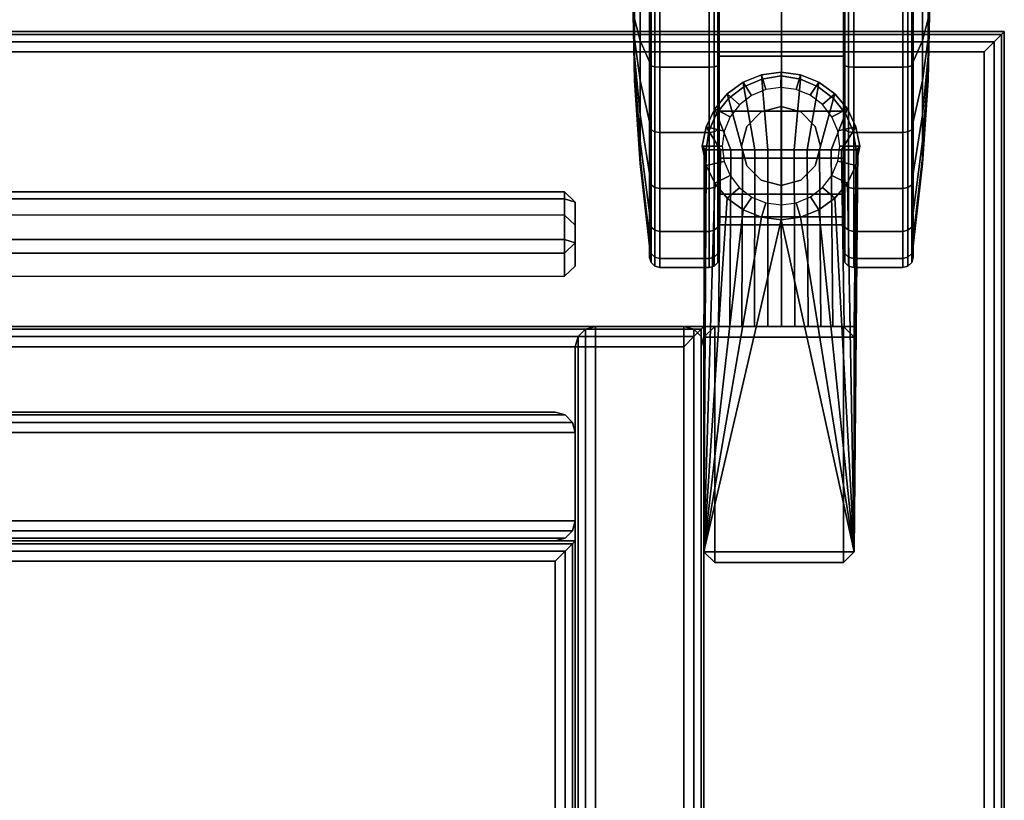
# Model space of a CAD drawing. Header units: inches. Extents: x 390 to 1835, y -266 to 136.
# Tile 79 of 256: x 1466.18 to 1471.92, y 83.16 to 87.71. Entities that reach past the tile are written whole.
import ezdxf

# ---------------------------------------------------------------- set-up
doc = ezdxf.new("R2010")
doc.units = ezdxf.units.IN
doc.header["$LTSCALE"] = 0.95294
doc.header["$MEASUREMENT"] = 0
for name, color, linetype in [('A-FURN-3-CART-LEG', 253, 'Continuous'), ('A-FURN-3-CART-LEG-CASTER', 251, 'Continuous'), ('A-FURN-3-CART-PAPER STOP', 252, 'Continuous'), ('A-FURN-3-CART-SURFACE', 33, 'Continuous'), ('A-FURN-3-CART-SURFACE-EDGE', 35, 'Continuous')]:
    doc.layers.add(name, color=color, linetype=linetype)

# ---------------------------------------------------------------- blocks, each defined once
blk = doc.blocks.new('GAKD-1919-LJSNNC9-3D-3')
at = {"layer": 'A-FURN-3-CART-LEG'}
for points in [[(9.5, 8.1285, 5.13), (9.5015, 10.4805, 3.8545), (9.5126, 10.3797, 3.855), (9.5, 8.1285, 5.13)], [(9.5117, 10.4704, 4.3705), (9.5015, 10.4805, 3.8545), (9.5, 8.1285, 5.13), (9.5, 9.441, 5.2064)], [(10.375, 8.1285, 5.13), (10.385, 10.3797, 3.855), (10.3961, 10.4805, 3.8545), (10.375, 8.1285, 5.13)], [(10.3961, 10.4805, 3.8545), (10.3859, 10.4704, 4.3705), (10.375, 9.441, 5.2064), (10.375, 8.1285, 5.13)], [(9.5, 8.1285, 5.13), (9.5126, 10.3797, 3.855), (9.5623, 10.2762, 3.855)], [(10.375, 8.1285, 5.13), (10.3353, 10.2762, 3.855), (10.385, 10.3797, 3.855)], [(9.5623, 10.2762, 3.855), (9.6358, 10.1879, 3.855), (9.5, 8.1285, 5.13)], [(10.2618, 10.1879, 3.855), (10.3353, 10.2762, 3.855), (10.375, 8.1285, 5.13), (10.3353, 10.2762, 3.855)], [(10.2618, 10.1879, 3.855), (10.3353, 10.2762, 3.855), (10.375, 8.1285, 5.13)], [(9.5, 8.1285, 5.13), (9.6358, 10.1879, 3.855), (9.7285, 10.1203, 3.855)], [(10.375, 8.1285, 5.13), (10.169, 10.1203, 3.855), (10.2618, 10.1879, 3.855)], [(9.7285, 10.1203, 3.855), (9.835, 10.0773, 3.855), (9.5, 8.1285, 5.13)], [(10.0625, 10.0773, 3.855), (10.169, 10.1203, 3.855), (10.375, 8.1285, 5.13)], [(9.835, 10.0773, 3.855), (9.9488, 10.0616, 3.855), (9.5, 8.1285, 5.13), (9.835, 10.0773, 3.855)], [(9.9488, 10.0616, 3.855), (10.375, 8.1285, 5.13), (9.5, 8.1285, 5.13), (9.9488, 10.0616, 3.855)], [(10.375, 8.1285, 5.13), (9.9488, 10.0616, 3.855), (10.0625, 10.0773, 3.855)], [(9.5, 9.441, 5.2064), (9.5, 8.1285, 5.13), (9.5, 8.1285, 5.5675), (9.5, 9.3785, 5.5675)], [(9.5625, 9.3785, 5.63), (9.5625, 9.441, 5.5675), (9.5, 9.3785, 5.5675), (9.5625, 9.3785, 5.63)], [(9.5, 9.441, 5.2064), (9.5, 9.3785, 5.5675), (9.5625, 9.441, 5.5675), (9.5, 9.441, 5.2064)], [(9.5625, 9.3785, 5.63), (9.5, 9.3785, 5.6925), (9.5625, 9.441, 5.6925)], [(9.5625, 9.441, 40.2524), (9.5, 9.3785, 40.2524), (9.5625, 9.3785, 40.3149)], [(9.5625, 9.441, 5.6925), (9.5, 9.3785, 5.6925), (9.5, 9.3785, 40.2524), (9.5625, 9.441, 40.2524)], [(9.5625, 9.441, 5.5675), (9.5625, 9.3785, 5.63), (10.3125, 9.3785, 5.63), (10.3125, 9.441, 5.5675)], [(10.3125, 9.441, 5.6925), (10.3125, 9.3785, 5.63), (9.5625, 9.3785, 5.63), (9.5625, 9.441, 5.6925)], [(9.5625, 9.441, 40.2524), (9.5625, 9.3785, 40.3149), (10.3125, 9.3785, 40.3149), (10.3125, 9.441, 40.2524)], [(9.5625, 9.441, 40.2524), (10.3125, 9.441, 40.2524), (10.3125, 9.441, 5.6925), (9.5625, 9.441, 5.6925)], [(10.3125, 9.3785, 5.63), (10.375, 9.3785, 5.5675), (10.3125, 9.441, 5.5675)], [(10.375, 9.441, 5.2064), (10.3125, 9.441, 5.5675), (10.375, 9.3785, 5.5675), (10.375, 9.441, 5.2064)], [(10.3125, 9.3785, 5.63), (10.3125, 9.441, 5.6925), (10.375, 9.3785, 5.6925), (10.3125, 9.3785, 5.63)], [(10.3125, 9.3785, 40.3149), (10.375, 9.3785, 40.2524), (10.3125, 9.441, 40.2524), (10.3125, 9.3785, 40.3149)], [(10.375, 9.3785, 5.6925), (10.3125, 9.441, 5.6925), (10.3125, 9.441, 40.2524), (10.375, 9.3785, 40.2524)], [(10.375, 8.1285, 5.13), (10.375, 9.441, 5.2064), (10.375, 9.3785, 5.5675), (10.375, 8.1285, 5.5675)], [(9.5625, 9.3785, 5.63), (9.5, 9.3785, 5.5675), (9.5, 8.1285, 5.5675), (9.5625, 8.1285, 5.63)], [(9.5, 9.3785, 5.6925), (9.5625, 9.3785, 5.63), (9.5625, 8.1285, 5.63), (9.5, 8.1285, 5.6925)], [(9.5, 8.1285, 40.6589), (9.5625, 8.1285, 40.7214), (9.5625, 9.3785, 40.3149), (9.5, 9.3785, 40.2524)], [(9.5, 8.1285, 40.6589), (9.5, 9.3785, 40.2524), (9.5, 9.3785, 5.6925), (9.5, 8.1285, 5.6925)], [(10.375, 9.3785, 5.5675), (10.3125, 9.3785, 5.63), (10.3125, 8.1285, 5.63), (10.375, 8.1285, 5.5675)], [(10.3125, 9.3785, 5.63), (10.375, 9.3785, 5.6925), (10.375, 8.1285, 5.6925), (10.3125, 8.1285, 5.63)], [(10.3125, 8.1285, 40.7214), (10.375, 8.1285, 40.6589), (10.375, 9.3785, 40.2524), (10.3125, 9.3785, 40.3149)], [(10.375, 9.3785, 40.2524), (10.375, 8.1285, 40.6589), (10.375, 8.1285, 5.6925), (10.375, 9.3785, 5.6925)], [(9.5, 8.1285, 5.13), (10.375, 8.1285, 5.13), (10.3125, 8.066, 5.5675), (9.5625, 8.066, 5.5675)], [(9.5625, 8.1285, 5.63), (9.5, 8.1285, 5.5675), (9.5625, 8.066, 5.5675), (9.5625, 8.1285, 5.63)], [(9.5, 8.1285, 5.13), (9.5625, 8.066, 5.5675), (9.5, 8.1285, 5.5675), (9.5, 8.1285, 5.13)], [(9.5625, 8.066, 5.6925), (9.5, 8.1285, 5.6925), (9.5625, 8.1285, 5.63)], [(9.5625, 8.1285, 40.7214), (9.5, 8.1285, 40.6589), (9.5625, 8.066, 40.6589)], [(9.5, 8.1285, 5.6925), (9.5625, 8.066, 5.6925), (9.5625, 8.066, 40.6589), (9.5, 8.1285, 40.6589)], [(10.3125, 8.066, 5.5675), (10.3125, 8.1285, 5.63), (9.5625, 8.1285, 5.63), (9.5625, 8.066, 5.5675)], [(9.5625, 8.066, 5.6925), (9.5625, 8.1285, 5.63), (10.3125, 8.1285, 5.63), (10.3125, 8.066, 5.6925)], [(10.3125, 8.066, 40.6589), (10.3125, 8.1285, 40.7214), (9.5625, 8.1285, 40.7214), (9.5625, 8.066, 40.6589)], [(10.3125, 8.066, 5.5675), (10.375, 8.1285, 5.5675), (10.3125, 8.1285, 5.63)], [(10.375, 8.1285, 5.13), (10.375, 8.1285, 5.5675), (10.3125, 8.066, 5.5675), (10.375, 8.1285, 5.13)], [(10.3125, 8.1285, 5.63), (10.375, 8.1285, 5.6925), (10.3125, 8.066, 5.6925), (10.3125, 8.1285, 5.63)], [(10.3125, 8.1285, 40.7214), (10.3125, 8.066, 40.6589), (10.375, 8.1285, 40.6589), (10.3125, 8.1285, 40.7214)], [(10.3125, 8.066, 5.6925), (10.375, 8.1285, 5.6925), (10.375, 8.1285, 40.6589), (10.3125, 8.066, 40.6589)], [(10.3125, 8.066, 40.6589), (9.5625, 8.066, 40.6589), (9.5625, 8.066, 5.6925), (10.3125, 8.066, 5.6925)]]:
    blk.add_3dface(points, dxfattribs=at)
for points, invisible_edges in [([(9.6499, 9.441, 5.3053), (9.585, 9.441, 5.2598), (9.5, 9.441, 5.2064), (9.5625, 9.441, 5.5675)], 8), ([(9.5625, 9.441, 5.5675), (9.7946, 9.441, 5.3692), (9.7202, 9.441, 5.3419), (9.6499, 9.441, 5.3053)], 9), ([(9.5625, 9.441, 5.5675), (9.9508, 9.441, 5.3939), (9.8719, 9.441, 5.3866), (9.7946, 9.441, 5.3692)], 9), ([(9.9508, 9.441, 5.3939), (9.5625, 9.441, 5.5675), (10.3125, 9.441, 5.5675), (9.9508, 9.441, 5.3939)], 5), ([(10.107, 9.441, 5.3692), (10.0297, 9.441, 5.3866), (9.9508, 9.441, 5.3939), (10.3125, 9.441, 5.5675)], 12), ([(10.2516, 9.441, 5.3053), (10.1814, 9.441, 5.3419), (10.107, 9.441, 5.3692), (10.3125, 9.441, 5.5675)], 12), ([(10.375, 9.441, 5.2064), (10.3165, 9.441, 5.2598), (10.2516, 9.441, 5.3053), (10.3125, 9.441, 5.5675)], 4)]:
    blk.add_3dface(points, dxfattribs=dict(at, invisible_edges=invisible_edges))
at = {"layer": 'A-FURN-3-CART-PAPER STOP'}
for points in [[(-8.6875, 10.0899, 41.2637), (-8.6875, 10.2251, 41.6798), (8.6875, 10.2251, 41.6798), (8.6875, 10.0899, 41.2637)], [(8.6875, 10.185, 41.7585), (8.6875, 10.2251, 41.6798), (-8.6875, 10.2251, 41.6798), (-8.6875, 10.185, 41.7585)], [(8.75, 10.0305, 41.283), (8.6875, 10.0899, 41.2637), (8.6875, 10.2251, 41.6798), (8.75, 10.1656, 41.6991)], [(8.75, 10.1656, 41.6991), (8.6875, 10.2251, 41.6798), (8.6875, 10.185, 41.7585), (8.75, 10.1656, 41.6991)], [(-8.6875, 10.185, 41.7585), (-8.6875, 9.9472, 41.8358), (8.6875, 9.9472, 41.8358), (8.6875, 10.185, 41.7585)], [(8.75, 9.9279, 41.7764), (8.75, 10.1656, 41.6991), (8.6875, 10.185, 41.7585), (8.6875, 9.9472, 41.8358)], [(8.75, 10.0305, 41.283), (8.75, 10.1656, 41.6991), (8.75, 9.9279, 41.7764), (8.75, 9.7927, 41.3603)], [(8.6875, 9.8684, 41.7957), (8.6875, 9.9472, 41.8358), (-8.6875, 9.9472, 41.8358), (-8.6875, 9.8684, 41.7957)], [(8.75, 9.9279, 41.7764), (8.6875, 9.9472, 41.8358), (8.6875, 9.8684, 41.7957)], [(8.6875, 9.7332, 41.3796), (8.75, 9.7927, 41.3603), (8.75, 9.9279, 41.7764), (8.6875, 9.8684, 41.7957)], [(8.6875, 9.7332, 41.3796), (8.6875, 9.8684, 41.7957), (-8.6875, 9.8684, 41.7957), (-8.6875, 9.7332, 41.3796)]]:
    blk.add_3dface(points, dxfattribs=at)
at = {"layer": 'A-FURN-3-CART-SURFACE'}
for points in [[(11.132, 11.0409, 40.9547), (-11.132, 11.0409, 40.9547), (-11.132, -4.4869, 46), (11.132, -4.4869, 46)], [(11.132, -4.4869, 44.82), (-11.132, -4.4869, 44.82), (-11.132, 11.0409, 39.7747), (11.132, 11.0409, 39.7747)], [(9.382, 9.323, 6.38), (-9.382, 9.323, 6.38), (-9.382, -9.441, 6.38), (9.382, -9.441, 6.38)], [(9.382, -9.441, 5.63), (-9.382, -9.441, 5.63), (-9.382, 9.323, 5.63), (9.382, 9.323, 5.63)], [(-8.632, 8.941, 27.628), (8.632, 8.941, 27.628), (8.632, 8.941, 6.498), (-8.632, 8.941, 6.498)], [(8.632, 8.191, 27.628), (-8.632, 8.191, 27.628), (-8.632, 8.191, 6.498), (8.632, 8.191, 6.498)], [(8.632, 8.073, 27.746), (-8.632, 8.073, 27.746), (-8.632, -4.941, 27.746), (8.632, -4.941, 27.746)]]:
    blk.add_3dface(points, dxfattribs=at)
at = {"layer": 'A-FURN-3-CART-SURFACE', "invisible_edges": 2}
for points in [[(8.75, 9.323, 6.498), (8.75, -9.441, 6.498), (8.75, -4.4869, 44.702), (8.75, 9.323, 40.1766)], [(9.5, 9.323, 40.1766), (9.5, -4.4869, 44.702), (9.5, -9.441, 6.498), (9.5, 9.323, 6.498)]]:
    blk.add_3dface(points, dxfattribs=at)
at = {"layer": 'A-FURN-3-CART-SURFACE-EDGE'}
for points in [[(9.5, 9.441, 5.748), (-9.5, 9.441, 5.748), (-9.5, 9.441, 6.262), (9.5, 9.441, 6.262)], [(9.382, 9.441, 40.2946), (9.382, 9.441, 6.38), (8.868, 9.441, 6.38), (8.868, 9.441, 40.2946)], [(9.382, 9.441, 6.38), (9.382, -9.559, 6.38), (8.868, -9.559, 6.38), (8.868, 9.441, 6.38)], [(8.868, -4.4869, 44.82), (9.382, -4.4869, 44.82), (9.382, 9.441, 40.2946), (8.868, 9.441, 40.2946)], [(9.5, -9.559, 5.748), (9.5, 9.441, 5.748), (9.5, 9.441, 6.262), (9.5, -9.559, 6.262)], [(8.75, 8.309, 27.746), (8.75, 8.823, 27.746), (-8.75, 8.823, 27.746), (-8.75, 8.309, 27.746)], [(8.75, 8.191, 27.114), (-8.75, 8.191, 27.114), (-8.75, 8.191, 27.628), (8.75, 8.191, 27.628)]]:
    blk.add_3dface(points, dxfattribs=at)
at = {"layer": 'A-FURN-3-CART-LEG'}
mesh = blk.add_polymesh((2, 7), dxfattribs=at)
for k, corner in enumerate([(9.5117, 10.4704, 4.3705), (9.5288, 10.5795, 4.3413), (9.5733, 10.6812, 4.3141), (9.6425, 10.7691, 4.2905), (9.7319, 10.8377, 4.2721), (9.8362, 10.8829, 4.26), (9.9488, 10.9017, 4.255), (9.4896, 10.4922, 3.255), (9.5126, 10.6047, 3.255), (9.5623, 10.7083, 3.255), (9.6358, 10.7965, 3.255), (9.7285, 10.8642, 3.255), (9.835, 10.9071, 3.255), (9.9488, 10.9228, 3.255)]):
    mesh.set_mesh_vertex(divmod(k, 7), corner)
mesh = blk.add_polymesh((2, 25), dxfattribs=at)
for k, corner in enumerate([(10.385, 10.3797, 3.255), (10.3353, 10.2762, 3.255), (10.2618, 10.1879, 3.255), (10.169, 10.1203, 3.255), (10.0625, 10.0773, 3.255), (9.9488, 10.0616, 3.255), (9.835, 10.0773, 3.255), (9.7285, 10.1203, 3.255), (9.6358, 10.1879, 3.255), (9.5623, 10.2762, 3.255), (9.5126, 10.3797, 3.255), (9.4896, 10.4922, 3.255), (9.5126, 10.6047, 3.255), (9.5623, 10.7083, 3.255), (9.6358, 10.7965, 3.255), (9.7285, 10.8642, 3.255), (9.835, 10.9071, 3.255), (9.9488, 10.9228, 3.255), (10.0625, 10.9071, 3.255), (10.169, 10.8642, 3.255), (10.2618, 10.7965, 3.255), (10.3353, 10.7083, 3.255), (10.385, 10.6047, 3.255), (10.408, 10.4922, 3.255), (10.385, 10.3797, 3.255), (10.2795, 10.4034, 3.255), (10.2453, 10.3209, 3.255), (10.1909, 10.2501, 3.255), (10.1201, 10.1957, 3.255), (10.0376, 10.1616, 3.255), (9.9491, 10.1498, 3.255), (9.8606, 10.1613, 3.255), (9.778, 10.1953, 3.255), (9.7071, 10.2496, 3.255), (9.6526, 10.3203, 3.255), (9.6183, 10.4028, 3.255), (9.6064, 10.4912, 3.255), (9.6181, 10.5798, 3.255), (9.6523, 10.6623, 3.255), (9.7067, 10.7331, 3.255), (9.7775, 10.7874, 3.255), (9.86, 10.8216, 3.255), (9.9485, 10.8332, 3.255), (10.037, 10.8218, 3.255), (10.1195, 10.7878, 3.255), (10.1905, 10.7336, 3.255), (10.2449, 10.6628, 3.255), (10.2793, 10.5804, 3.255), (10.2912, 10.4919, 3.255), (10.2795, 10.4034, 3.255)]):
    mesh.set_mesh_vertex(divmod(k, 25), corner)
mesh = blk.add_polymesh((2, 7), dxfattribs=at)
for k, corner in enumerate([(9.5417, 10.4696, 4.4005), (9.5958, 10.4696, 4.4553), (9.6572, 10.4696, 4.5018), (9.7247, 10.4696, 4.5389), (9.7968, 10.4696, 4.566), (9.872, 10.4696, 4.5825), (9.9488, 10.4696, 4.588), (9.5117, 10.4704, 4.3705), (9.5288, 10.5795, 4.3413), (9.5733, 10.6812, 4.3141), (9.6425, 10.7691, 4.2905), (9.7319, 10.8377, 4.2721), (9.8362, 10.8829, 4.26), (9.9488, 10.9017, 4.255)]):
    mesh.set_mesh_vertex(divmod(k, 7), corner)
mesh = blk.add_polymesh((2, 7), dxfattribs=at)
for k, corner in enumerate([(9.9488, 10.9017, 4.255), (10.0614, 10.8828, 4.26), (10.1656, 10.8377, 4.2721), (10.2551, 10.7691, 4.2905), (10.3242, 10.6812, 4.3141), (10.3688, 10.5795, 4.3413), (10.3859, 10.4704, 4.3705), (9.9488, 10.9228, 3.255), (10.0625, 10.9071, 3.255), (10.169, 10.8642, 3.255), (10.2618, 10.7965, 3.255), (10.3353, 10.7083, 3.255), (10.385, 10.6047, 3.255), (10.408, 10.4922, 3.255)]):
    mesh.set_mesh_vertex(divmod(k, 7), corner)
mesh = blk.add_polymesh((2, 7), dxfattribs=at)
for k, corner in enumerate([(10.3859, 10.4704, 4.3705), (10.3688, 10.5795, 4.3413), (10.3242, 10.6812, 4.3141), (10.2551, 10.7691, 4.2905), (10.1656, 10.8377, 4.2721), (10.0614, 10.8828, 4.26), (9.9488, 10.9017, 4.255), (10.3559, 10.4696, 4.4005), (10.3018, 10.4696, 4.4553), (10.2404, 10.4696, 4.5018), (10.1729, 10.4696, 4.5389), (10.1008, 10.4696, 4.566), (10.0256, 10.4696, 4.5825), (9.9488, 10.4696, 4.588)]):
    mesh.set_mesh_vertex(divmod(k, 7), corner)
mesh = blk.add_polymesh((2, 13), dxfattribs=at)
for k, corner in enumerate([(10.1788, 10.4919, 2.255), (10.148, 10.6069, 2.255), (10.0638, 10.6911, 2.255), (9.9488, 10.7219, 2.255), (9.8338, 10.6911, 2.255), (9.7496, 10.6069, 2.255), (9.7188, 10.4919, 2.255), (9.7496, 10.3769, 2.255), (9.8338, 10.2927, 2.255), (9.9488, 10.2619, 2.255), (10.0638, 10.2927, 2.255), (10.148, 10.3769, 2.255), (10.1788, 10.4919, 2.255), (10.1788, 10.4919, 3.255), (10.148, 10.6069, 3.255), (10.0638, 10.6911, 3.255), (9.9488, 10.7219, 3.255), (9.8338, 10.6911, 3.255), (9.7496, 10.6069, 3.255), (9.7188, 10.4919, 3.255), (9.7496, 10.3769, 3.255), (9.8338, 10.2927, 3.255), (9.9488, 10.2619, 3.255), (10.0638, 10.2927, 3.255), (10.148, 10.3769, 3.255), (10.1788, 10.4919, 3.255)]):
    mesh.set_mesh_vertex(divmod(k, 13), corner)
mesh = blk.add_polymesh((2, 7), dxfattribs=at)
for k, corner in enumerate([(9.4896, 10.4922, 3.255), (9.5126, 10.3797, 3.255), (9.5623, 10.2762, 3.255), (9.6358, 10.1879, 3.255), (9.7285, 10.1203, 3.255), (9.835, 10.0773, 3.255), (9.9488, 10.0616, 3.255), (9.5015, 10.4805, 3.8545), (9.5126, 10.3797, 3.855), (9.5623, 10.2762, 3.855), (9.6358, 10.1879, 3.855), (9.7285, 10.1203, 3.855), (9.835, 10.0773, 3.855), (9.9488, 10.0616, 3.855)]):
    mesh.set_mesh_vertex(divmod(k, 7), corner)
mesh = blk.add_polymesh((2, 7), dxfattribs=at)
for k, corner in enumerate([(9.5, 9.441, 5.2064), (9.585, 9.441, 5.2598), (9.6499, 9.441, 5.3053), (9.7202, 9.441, 5.3419), (9.7946, 9.441, 5.3692), (9.8719, 9.441, 5.3866), (9.9508, 9.441, 5.3939), (9.5117, 10.4704, 4.3705), (9.5958, 10.4696, 4.4553), (9.6572, 10.4696, 4.5018), (9.7247, 10.4696, 4.5389), (9.7968, 10.4696, 4.566), (9.872, 10.4696, 4.5825), (9.9488, 10.4696, 4.588)]):
    mesh.set_mesh_vertex(divmod(k, 7), corner)
mesh = blk.add_polymesh((2, 7), dxfattribs=at)
for k, corner in enumerate([(10.3961, 10.4805, 3.8545), (10.385, 10.3797, 3.855), (10.3353, 10.2762, 3.855), (10.2618, 10.1879, 3.855), (10.169, 10.1203, 3.855), (10.0625, 10.0773, 3.855), (9.9488, 10.0616, 3.855), (10.408, 10.4922, 3.255), (10.385, 10.3797, 3.255), (10.3353, 10.2762, 3.255), (10.2618, 10.1879, 3.255), (10.169, 10.1203, 3.255), (10.0625, 10.0773, 3.255), (9.9488, 10.0616, 3.255)]):
    mesh.set_mesh_vertex(divmod(k, 7), corner)
mesh = blk.add_polymesh((2, 7), dxfattribs=at)
for k, corner in enumerate([(10.3859, 10.4704, 4.3705), (10.3018, 10.4696, 4.4553), (10.2404, 10.4696, 4.5018), (10.1729, 10.4696, 4.5389), (10.1008, 10.4696, 4.566), (10.0256, 10.4696, 4.5825), (9.9488, 10.4696, 4.588), (10.375, 9.441, 5.2064), (10.3165, 9.441, 5.2598), (10.2516, 9.441, 5.3053), (10.1814, 9.441, 5.3419), (10.107, 9.441, 5.3692), (10.0297, 9.441, 5.3866), (9.9508, 9.441, 5.3939)]):
    mesh.set_mesh_vertex(divmod(k, 7), corner)
at = {"layer": 'A-FURN-3-CART-LEG-CASTER'}
mesh = blk.add_polymesh((9, 6), dxfattribs=at)
for k, corner in enumerate([(9.1913, 10.0205, 0.8025), (9.1833, 10.0465, 0.8175), (9.1833, 10.1028, 0.85), (9.1286, 10.52, 1.0908), (9.0957, 10.9388, 1.3327), (9.0848, 11.3586, 1.575), (9.1913, 10.2661, 0.4825), (9.1833, 10.2873, 0.5037), (9.1833, 10.3332, 0.5497), (9.1286, 10.6739, 0.8903), (9.0957, 11.0159, 1.2323), (9.0848, 11.3586, 1.575), (9.1913, 10.5861, 0.237), (9.1833, 10.6011, 0.263), (9.1833, 10.6336, 0.3193), (9.1286, 10.8744, 0.7364), (9.0957, 11.1162, 1.1553), (9.0848, 11.3586, 1.575), (9.1913, 10.9587, 0.0826), (9.1833, 10.9664, 0.1116), (9.1833, 10.9833, 0.1744), (9.1286, 11.1079, 0.6397), (9.0957, 11.2331, 1.1069), (9.0848, 11.3586, 1.575), (9.1913, 11.3586, 0.03), (9.1833, 11.3586, 0.06), (9.1833, 11.3586, 0.125), (9.1286, 11.3586, 0.6067), (9.0957, 11.3586, 1.0903), (9.0848, 11.3586, 1.575), (9.1913, 11.7584, 0.0826), (9.1833, 11.7507, 0.1116), (9.1833, 11.7338, 0.1744), (9.1286, 11.6092, 0.6397), (9.0957, 11.484, 1.1069), (9.0848, 11.3586, 1.575), (9.1913, 12.1311, 0.237), (9.1833, 12.1161, 0.263), (9.1833, 12.0836, 0.3193), (9.1286, 11.8427, 0.7364), (9.0957, 11.6009, 1.1553), (9.0848, 11.3586, 1.575), (9.1913, 12.451, 0.4825), (9.1833, 12.4298, 0.5037), (9.1833, 12.3839, 0.5497), (9.1286, 12.0433, 0.8903), (9.0957, 11.7013, 1.2323), (9.0848, 11.3586, 1.575), (9.1913, 12.6966, 0.8025), (9.1833, 12.6706, 0.8175), (9.1833, 12.6143, 0.85), (9.1286, 12.1971, 1.0908), (9.0957, 11.7783, 1.3327), (9.0848, 11.3586, 1.575)]):
    mesh.set_mesh_vertex(divmod(k, 6), corner)
mesh = blk.add_polymesh((9, 9), dxfattribs=at)
for k, corner in enumerate([(9.9508, 10.2114, 0.9127), (9.5893, 10.2114, 0.9127), (9.5893, 10.0465, 0.8175), (9.5812, 10.0205, 0.8025), (9.5593, 10.0015, 0.7915), (9.5293, 9.9946, 0.7875), (9.2433, 9.9946, 0.7875), (9.2133, 10.0015, 0.7915), (9.1913, 10.0205, 0.8025), (9.9508, 10.4219, 0.6384), (9.5893, 10.4219, 0.6384), (9.5893, 10.2873, 0.5037), (9.5812, 10.2661, 0.4825), (9.5593, 10.2505, 0.467), (9.5293, 10.2449, 0.4613), (9.2433, 10.2449, 0.4613), (9.2133, 10.2505, 0.467), (9.1913, 10.2661, 0.4825), (9.9508, 10.6963, 0.4279), (9.5893, 10.6963, 0.4279), (9.5893, 10.6011, 0.263), (9.5812, 10.5861, 0.237), (9.5593, 10.5751, 0.218), (9.5293, 10.5711, 0.211), (9.2433, 10.5711, 0.211), (9.2133, 10.5751, 0.218), (9.1913, 10.5861, 0.237), (9.9508, 11.0157, 0.2955), (9.5893, 11.0157, 0.2955), (9.5893, 10.9664, 0.1116), (9.5812, 10.9587, 0.0826), (9.5593, 10.953, 0.0614), (9.5293, 10.9509, 0.0537), (9.2433, 10.9509, 0.0537), (9.2133, 10.953, 0.0614), (9.1913, 10.9587, 0.0826), (9.9508, 11.3586, 0.2504), (9.5893, 11.3586, 0.2504), (9.5893, 11.3586, 0.06), (9.5812, 11.3586, 0.03), (9.5593, 11.3586, 0.008), (9.5293, 11.3586), (9.2433, 11.3586), (9.2133, 11.3586, 0.008), (9.1913, 11.3586, 0.03), (9.9508, 11.7014, 0.2955), (9.5893, 11.7014, 0.2955), (9.5893, 11.7507, 0.1116), (9.5812, 11.7584, 0.0826), (9.5593, 11.7641, 0.0614), (9.5293, 11.7662, 0.0537), (9.2433, 11.7662, 0.0537), (9.2133, 11.7641, 0.0614), (9.1913, 11.7584, 0.0826), (9.9508, 12.0209, 0.4279), (9.5893, 12.0209, 0.4279), (9.5893, 12.1161, 0.263), (9.5812, 12.1311, 0.237), (9.5593, 12.142, 0.218), (9.5293, 12.1461, 0.211), (9.2433, 12.1461, 0.211), (9.2133, 12.142, 0.218), (9.1913, 12.1311, 0.237), (9.9508, 12.2952, 0.6384), (9.5893, 12.2952, 0.6384), (9.5893, 12.4298, 0.5037), (9.5812, 12.451, 0.4825), (9.5593, 12.4666, 0.467), (9.5293, 12.4722, 0.4613), (9.2433, 12.4722, 0.4613), (9.2133, 12.4666, 0.467), (9.1913, 12.451, 0.4825), (9.9508, 12.5057, 0.9127), (9.5893, 12.5057, 0.9127), (9.5893, 12.6706, 0.8175), (9.5812, 12.6966, 0.8025), (9.5593, 12.7156, 0.7915), (9.5293, 12.7225, 0.7875), (9.2433, 12.7225, 0.7875), (9.2133, 12.7156, 0.7915), (9.1913, 12.6966, 0.8025)]):
    mesh.set_mesh_vertex(divmod(k, 9), corner)
mesh = blk.add_polymesh((9, 9), dxfattribs=at)
for k, corner in enumerate([(9.9508, 12.5057, 0.9127), (10.3123, 12.5057, 0.9127), (10.3123, 12.6706, 0.8175), (10.3203, 12.6966, 0.8025), (10.3423, 12.7156, 0.7915), (10.3723, 12.7225, 0.7875), (10.6583, 12.7225, 0.7875), (10.6883, 12.7156, 0.7915), (10.7102, 12.6966, 0.8025), (9.9508, 12.2952, 0.6384), (10.3123, 12.2952, 0.6384), (10.3123, 12.4298, 0.5037), (10.3203, 12.451, 0.4825), (10.3423, 12.4666, 0.467), (10.3723, 12.4722, 0.4613), (10.6583, 12.4722, 0.4613), (10.6883, 12.4666, 0.467), (10.7102, 12.451, 0.4825), (9.9508, 12.0209, 0.4279), (10.3123, 12.0209, 0.4279), (10.3123, 12.1161, 0.263), (10.3203, 12.1311, 0.237), (10.3423, 12.142, 0.218), (10.3723, 12.1461, 0.211), (10.6583, 12.1461, 0.211), (10.6883, 12.142, 0.218), (10.7102, 12.1311, 0.237), (9.9508, 11.7014, 0.2955), (10.3123, 11.7014, 0.2955), (10.3123, 11.7507, 0.1116), (10.3203, 11.7584, 0.0826), (10.3423, 11.7641, 0.0614), (10.3723, 11.7662, 0.0537), (10.6583, 11.7662, 0.0537), (10.6883, 11.7641, 0.0614), (10.7102, 11.7584, 0.0826), (9.9508, 11.3586, 0.2504), (10.3123, 11.3586, 0.2504), (10.3123, 11.3586, 0.06), (10.3203, 11.3586, 0.03), (10.3423, 11.3586, 0.008), (10.3723, 11.3586), (10.6583, 11.3586), (10.6883, 11.3586, 0.008), (10.7102, 11.3586, 0.03), (9.9508, 11.0157, 0.2955), (10.3123, 11.0157, 0.2955), (10.3123, 10.9664, 0.1116), (10.3203, 10.9587, 0.0826), (10.3423, 10.953, 0.0614), (10.3723, 10.9509, 0.0537), (10.6583, 10.9509, 0.0537), (10.6883, 10.953, 0.0614), (10.7102, 10.9587, 0.0826), (9.9508, 10.6963, 0.4279), (10.3123, 10.6963, 0.4279), (10.3123, 10.6011, 0.263), (10.3203, 10.5861, 0.237), (10.3423, 10.5751, 0.218), (10.3723, 10.5711, 0.211), (10.6583, 10.5711, 0.211), (10.6883, 10.5751, 0.218), (10.7102, 10.5861, 0.237), (9.9508, 10.4219, 0.6384), (10.3123, 10.4219, 0.6384), (10.3123, 10.2873, 0.5037), (10.3203, 10.2661, 0.4825), (10.3423, 10.2505, 0.467), (10.3723, 10.2449, 0.4613), (10.6583, 10.2449, 0.4613), (10.6883, 10.2505, 0.467), (10.7102, 10.2661, 0.4825), (9.9508, 10.2114, 0.9127), (10.3123, 10.2114, 0.9127), (10.3123, 10.0465, 0.8175), (10.3203, 10.0205, 0.8025), (10.3423, 10.0015, 0.7915), (10.3723, 9.9946, 0.7875), (10.6583, 9.9946, 0.7875), (10.6883, 10.0015, 0.7915), (10.7102, 10.0205, 0.8025)]):
    mesh.set_mesh_vertex(divmod(k, 9), corner)
mesh = blk.add_polymesh((9, 6), dxfattribs=at)
for k, corner in enumerate([(10.7102, 12.6966, 0.8025), (10.7183, 12.6706, 0.8175), (10.7183, 12.6143, 0.85), (10.773, 12.1971, 1.0908), (10.8058, 11.7783, 1.3327), (10.8168, 11.3586, 1.575), (10.7102, 12.451, 0.4825), (10.7183, 12.4298, 0.5037), (10.7183, 12.3839, 0.5497), (10.773, 12.0433, 0.8903), (10.8058, 11.7013, 1.2323), (10.8168, 11.3586, 1.575), (10.7102, 12.1311, 0.237), (10.7183, 12.1161, 0.263), (10.7183, 12.0836, 0.3193), (10.773, 11.8427, 0.7364), (10.8058, 11.6009, 1.1553), (10.8168, 11.3586, 1.575), (10.7102, 11.7584, 0.0826), (10.7183, 11.7507, 0.1116), (10.7183, 11.7338, 0.1744), (10.773, 11.6092, 0.6397), (10.8058, 11.484, 1.1069), (10.8168, 11.3586, 1.575), (10.7102, 11.3586, 0.03), (10.7183, 11.3586, 0.06), (10.7183, 11.3586, 0.125), (10.773, 11.3586, 0.6067), (10.8058, 11.3586, 1.0903), (10.8168, 11.3586, 1.575), (10.7102, 10.9587, 0.0826), (10.7183, 10.9664, 0.1116), (10.7183, 10.9833, 0.1744), (10.773, 11.1079, 0.6397), (10.8058, 11.2331, 1.1069), (10.8168, 11.3586, 1.575), (10.7102, 10.5861, 0.237), (10.7183, 10.6011, 0.263), (10.7183, 10.6336, 0.3193), (10.773, 10.8744, 0.7364), (10.8058, 11.1162, 1.1553), (10.8168, 11.3586, 1.575), (10.7102, 10.2661, 0.4825), (10.7183, 10.2873, 0.5037), (10.7183, 10.3332, 0.5497), (10.773, 10.6739, 0.8903), (10.8058, 11.0159, 1.2323), (10.8168, 11.3586, 1.575), (10.7102, 10.0205, 0.8025), (10.7183, 10.0465, 0.8175), (10.7183, 10.1028, 0.85), (10.773, 10.52, 1.0908), (10.8058, 10.9388, 1.3327), (10.8168, 11.3586, 1.575)]):
    mesh.set_mesh_vertex(divmod(k, 6), corner)
mesh = blk.add_polymesh((9, 6), dxfattribs=at)
for k, corner in enumerate([(9.1913, 11.3586, 3.12), (9.1833, 11.3586, 3.09), (9.1833, 11.3586, 3.025), (9.1286, 11.3586, 2.5433), (9.0957, 11.3586, 2.0597), (9.0848, 11.3586, 1.575), (9.1913, 10.9587, 3.0674), (9.1833, 10.9664, 3.0384), (9.1833, 10.9833, 2.9756), (9.1286, 11.1079, 2.5103), (9.0957, 11.2331, 2.0431), (9.0848, 11.3586, 1.575), (9.1913, 10.5861, 2.913), (9.1833, 10.6011, 2.887), (9.1833, 10.6336, 2.8307), (9.1286, 10.8744, 2.4136), (9.0957, 11.1162, 1.9947), (9.0848, 11.3586, 1.575), (9.1913, 10.2661, 2.6675), (9.1833, 10.2873, 2.6463), (9.1833, 10.3332, 2.6003), (9.1286, 10.6739, 2.2597), (9.0957, 11.0159, 1.9177), (9.0848, 11.3586, 1.575), (9.1913, 10.0205, 2.3475), (9.1833, 10.0465, 2.3325), (9.1833, 10.1028, 2.3), (9.1286, 10.52, 2.0592), (9.0957, 10.9388, 1.8173), (9.0848, 11.3586, 1.575), (9.1913, 9.8662, 1.9749), (9.1833, 9.8952, 1.9671), (9.1833, 9.958, 1.9503), (9.1286, 10.4232, 1.8256), (9.0957, 10.8904, 1.7004), (9.0848, 11.3586, 1.575), (9.1913, 9.8136, 1.575), (9.1833, 9.8436, 1.575), (9.1833, 9.9086, 1.575), (9.1286, 10.3902, 1.575), (9.0957, 10.8739, 1.575), (9.0848, 11.3586, 1.575), (9.1913, 9.8662, 1.1751), (9.1833, 9.8952, 1.1829), (9.1833, 9.958, 1.1997), (9.1286, 10.4232, 1.3244), (9.0957, 10.8904, 1.4496), (9.0848, 11.3586, 1.575), (9.1913, 10.0205, 0.8025), (9.1833, 10.0465, 0.8175), (9.1833, 10.1028, 0.85), (9.1286, 10.52, 1.0908), (9.0957, 10.9388, 1.3327), (9.0848, 11.3586, 1.575)]):
    mesh.set_mesh_vertex(divmod(k, 6), corner)
mesh = blk.add_polymesh((9, 9), dxfattribs=at)
for k, corner in enumerate([(9.9508, 11.3586, 2.8996), (9.5893, 11.3586, 2.8996), (9.5893, 11.3586, 3.09), (9.5812, 11.3586, 3.12), (9.5593, 11.3586, 3.142), (9.5293, 11.3586, 3.15), (9.2433, 11.3586, 3.15), (9.2133, 11.3586, 3.142), (9.1913, 11.3586, 3.12), (9.9508, 11.0157, 2.8545), (9.5893, 11.0157, 2.8545), (9.5893, 10.9664, 3.0384), (9.5812, 10.9587, 3.0674), (9.5593, 10.953, 3.0886), (9.5293, 10.9509, 3.0963), (9.2433, 10.9509, 3.0963), (9.2133, 10.953, 3.0886), (9.1913, 10.9587, 3.0674), (9.9508, 10.6963, 2.7221), (9.5893, 10.6963, 2.7221), (9.5893, 10.6011, 2.887), (9.5812, 10.5861, 2.913), (9.5593, 10.5751, 2.932), (9.5293, 10.5711, 2.939), (9.2433, 10.5711, 2.939), (9.2133, 10.5751, 2.932), (9.1913, 10.5861, 2.913), (9.9508, 10.4219, 2.5116), (9.5893, 10.4219, 2.5116), (9.5893, 10.2873, 2.6463), (9.5812, 10.2661, 2.6675), (9.5593, 10.2505, 2.683), (9.5293, 10.2449, 2.6887), (9.2433, 10.2449, 2.6887), (9.2133, 10.2505, 2.683), (9.1913, 10.2661, 2.6675), (9.9508, 10.2114, 2.2373), (9.5893, 10.2114, 2.2373), (9.5893, 10.0465, 2.3325), (9.5812, 10.0205, 2.3475), (9.5593, 10.0015, 2.3585), (9.5293, 9.9946, 2.3625), (9.2433, 9.9946, 2.3625), (9.2133, 10.0015, 2.3585), (9.1913, 10.0205, 2.3475), (9.9508, 10.0791, 1.9178), (9.5893, 10.0791, 1.9178), (9.5893, 9.8952, 1.9671), (9.5812, 9.8662, 1.9749), (9.5593, 9.845, 1.9806), (9.5293, 9.8372, 1.9826), (9.2433, 9.8372, 1.9826), (9.2133, 9.845, 1.9806), (9.1913, 9.8662, 1.9749), (9.9508, 10.034, 1.575), (9.5893, 10.034, 1.575), (9.5893, 9.8436, 1.575), (9.5812, 9.8136, 1.575), (9.5593, 9.7916, 1.575), (9.5293, 9.7836, 1.575), (9.2433, 9.7836, 1.575), (9.2133, 9.7916, 1.575), (9.1913, 9.8136, 1.575), (9.9508, 10.0791, 1.2322), (9.5893, 10.0791, 1.2322), (9.5893, 9.8952, 1.1829), (9.5812, 9.8662, 1.1751), (9.5593, 9.845, 1.1694), (9.5293, 9.8372, 1.1674), (9.2433, 9.8372, 1.1674), (9.2133, 9.845, 1.1694), (9.1913, 9.8662, 1.1751), (9.9508, 10.2114, 0.9127), (9.5893, 10.2114, 0.9127), (9.5893, 10.0465, 0.8175), (9.5812, 10.0205, 0.8025), (9.5593, 10.0015, 0.7915), (9.5293, 9.9946, 0.7875), (9.2433, 9.9946, 0.7875), (9.2133, 10.0015, 0.7915), (9.1913, 10.0205, 0.8025)]):
    mesh.set_mesh_vertex(divmod(k, 9), corner)
mesh = blk.add_polymesh((8, 6), dxfattribs=at)
for k, corner in enumerate([(10.7102, 10.0205, 0.8025), (10.7183, 10.0465, 0.8175), (10.7183, 10.1028, 0.85), (10.773, 10.52, 1.0908), (10.8058, 10.9388, 1.3327), (10.8168, 11.3586, 1.575), (10.7102, 9.8662, 1.1751), (10.7183, 9.8952, 1.1829), (10.7183, 9.958, 1.1997), (10.773, 10.4232, 1.3244), (10.8058, 10.8904, 1.4496), (10.8168, 11.3586, 1.575), (10.7102, 9.8136, 1.575), (10.7183, 9.8436, 1.575), (10.7183, 9.9086, 1.575), (10.773, 10.3902, 1.575), (10.8058, 10.8739, 1.575), (10.8168, 11.3586, 1.575), (10.7102, 9.8662, 1.9749), (10.7183, 9.8952, 1.9671), (10.7183, 9.958, 1.9503), (10.773, 10.4232, 1.8256), (10.8058, 10.8904, 1.7004), (10.8168, 11.3586, 1.575), (10.7102, 10.0205, 2.3475), (10.7183, 10.0465, 2.3325), (10.7183, 10.1028, 2.3), (10.773, 10.52, 2.0592), (10.8058, 10.9388, 1.8173), (10.8168, 11.3586, 1.575), (10.7102, 10.2661, 2.6675), (10.7183, 10.2873, 2.6463), (10.7183, 10.3332, 2.6003), (10.773, 10.6739, 2.2597), (10.8058, 11.0159, 1.9177), (10.8168, 11.3586, 1.575), (10.7102, 10.5861, 2.913), (10.7183, 10.6011, 2.887), (10.7183, 10.6336, 2.8307), (10.773, 10.8744, 2.4136), (10.8058, 11.1162, 1.9947), (10.8168, 11.3586, 1.575), (10.7102, 10.9587, 3.0674), (10.7183, 10.9664, 3.0384), (10.7183, 10.9833, 2.9756), (10.773, 11.1079, 2.5103), (10.8058, 11.2331, 2.0431), (10.8168, 11.3586, 1.575)]):
    mesh.set_mesh_vertex(divmod(k, 6), corner)
mesh = blk.add_polymesh((8, 9), dxfattribs=at)
for k, corner in enumerate([(9.9508, 10.2114, 0.9127), (10.3123, 10.2114, 0.9127), (10.3123, 10.0465, 0.8175), (10.3203, 10.0205, 0.8025), (10.3423, 10.0015, 0.7915), (10.3723, 9.9946, 0.7875), (10.6583, 9.9946, 0.7875), (10.6883, 10.0015, 0.7915), (10.7102, 10.0205, 0.8025), (9.9508, 10.0791, 1.2322), (10.3123, 10.0791, 1.2322), (10.3123, 9.8952, 1.1829), (10.3203, 9.8662, 1.1751), (10.3423, 9.845, 1.1694), (10.3723, 9.8372, 1.1674), (10.6583, 9.8372, 1.1674), (10.6883, 9.845, 1.1694), (10.7102, 9.8662, 1.1751), (9.9508, 10.034, 1.575), (10.3123, 10.034, 1.575), (10.3123, 9.8436, 1.575), (10.3203, 9.8136, 1.575), (10.3423, 9.7916, 1.575), (10.3723, 9.7836, 1.575), (10.6583, 9.7836, 1.575), (10.6883, 9.7916, 1.575), (10.7102, 9.8136, 1.575), (9.9508, 10.0791, 1.9178), (10.3123, 10.0791, 1.9178), (10.3123, 9.8952, 1.9671), (10.3203, 9.8662, 1.9749), (10.3423, 9.845, 1.9806), (10.3723, 9.8372, 1.9826), (10.6583, 9.8372, 1.9826), (10.6883, 9.845, 1.9806), (10.7102, 9.8662, 1.9749), (9.9508, 10.2114, 2.2373), (10.3123, 10.2114, 2.2373), (10.3123, 10.0465, 2.3325), (10.3203, 10.0205, 2.3475), (10.3423, 10.0015, 2.3585), (10.3723, 9.9946, 2.3625), (10.6583, 9.9946, 2.3625), (10.6883, 10.0015, 2.3585), (10.7102, 10.0205, 2.3475), (9.9508, 10.4219, 2.5116), (10.3123, 10.4219, 2.5116), (10.3123, 10.2873, 2.6463), (10.3203, 10.2661, 2.6675), (10.3423, 10.2505, 2.683), (10.3723, 10.2449, 2.6887), (10.6583, 10.2449, 2.6887), (10.6883, 10.2505, 2.683), (10.7102, 10.2661, 2.6675), (9.9508, 10.6963, 2.7221), (10.3123, 10.6963, 2.7221), (10.3123, 10.6011, 2.887), (10.3203, 10.5861, 2.913), (10.3423, 10.5751, 2.932), (10.3723, 10.5711, 2.939), (10.6583, 10.5711, 2.939), (10.6883, 10.5751, 2.932), (10.7102, 10.5861, 2.913), (9.9508, 11.0157, 2.8545), (10.3123, 11.0157, 2.8545), (10.3123, 10.9664, 3.0384), (10.3203, 10.9587, 3.0674), (10.3423, 10.953, 3.0886), (10.3723, 10.9509, 3.0963), (10.6583, 10.9509, 3.0963), (10.6883, 10.953, 3.0886), (10.7102, 10.9587, 3.0674)]):
    mesh.set_mesh_vertex(divmod(k, 9), corner)
at = {"layer": 'A-FURN-3-CART-SURFACE-EDGE'}
mesh = blk.add_polymesh((2, 8), dxfattribs=at)
for k, corner in enumerate([(-11.132, 11.0409, 39.7747), (-11.191, 11.0999, 39.7905), (-11.2342, 11.1431, 39.8337), (-11.25, 11.1589, 39.8927), (-11.25, 11.1589, 40.8367), (-11.2342, 11.1431, 40.8957), (-11.191, 11.0999, 40.9389), (-11.132, 11.0409, 40.9547), (11.132, 11.0409, 39.7747), (11.191, 11.0999, 39.7905), (11.2342, 11.1431, 39.8337), (11.25, 11.1589, 39.8927), (11.25, 11.1589, 40.8367), (11.2342, 11.1431, 40.8957), (11.191, 11.0999, 40.9389), (11.132, 11.0409, 40.9547)]):
    mesh.set_mesh_vertex(divmod(k, 8), corner)
mesh = blk.add_polymesh((2, 8), dxfattribs=at)
for k, corner in enumerate([(11.132, 11.0409, 39.7747), (11.191, 11.0999, 39.7905), (11.2342, 11.1431, 39.8337), (11.25, 11.1589, 39.8927), (11.25, 11.1589, 40.8367), (11.2342, 11.1431, 40.8957), (11.191, 11.0999, 40.9389), (11.132, 11.0409, 40.9547), (11.132, -4.4869, 44.82), (11.191, -4.4869, 44.8358), (11.2342, -4.4869, 44.879), (11.25, -4.4869, 44.938), (11.25, -4.4869, 45.882), (11.2342, -4.4869, 45.941), (11.191, -4.4869, 45.9842), (11.132, -4.4869, 46)]):
    mesh.set_mesh_vertex(divmod(k, 8), corner)
mesh = blk.add_polymesh((2, 4), dxfattribs=at)
for k, corner in enumerate([(9.382, 9.323, 6.38), (9.441, 9.382, 6.3642), (9.4842, 9.4252, 6.321), (9.5, 9.441, 6.262), (-9.382, 9.323, 6.38), (-9.441, 9.382, 6.3642), (-9.4842, 9.4252, 6.321), (-9.5, 9.441, 6.262)]):
    mesh.set_mesh_vertex(divmod(k, 4), corner)
mesh = blk.add_polymesh((2, 4), dxfattribs=at)
for k, corner in enumerate([(-9.382, 9.323, 5.63), (-9.441, 9.382, 5.6458), (-9.4842, 9.4252, 5.689), (-9.5, 9.441, 5.748), (9.382, 9.323, 5.63), (9.441, 9.382, 5.6458), (9.4842, 9.4252, 5.689), (9.5, 9.441, 5.748)]):
    mesh.set_mesh_vertex(divmod(k, 4), corner)
mesh = blk.add_polymesh((2, 4), dxfattribs=at)
for k, corner in enumerate([(8.75, 9.323, 6.498), (8.7658, 9.382, 6.439), (8.809, 9.4252, 6.3958), (8.868, 9.441, 6.38), (8.75, -9.441, 6.498), (8.7658, -9.5, 6.439), (8.809, -9.5432, 6.3958), (8.868, -9.559, 6.38)]):
    mesh.set_mesh_vertex(divmod(k, 4), corner)
mesh = blk.add_polymesh((2, 4), dxfattribs=at)
for k, corner in enumerate([(8.75, 9.323, 40.1766), (8.7658, 9.382, 40.2356), (8.809, 9.4252, 40.2788), (8.868, 9.441, 40.2946), (8.75, 9.323, 6.498), (8.7658, 9.382, 6.439), (8.809, 9.4252, 6.3958), (8.868, 9.441, 6.38)]):
    mesh.set_mesh_vertex(divmod(k, 4), corner)
mesh = blk.add_polymesh((2, 4), dxfattribs=at)
for k, corner in enumerate([(8.75, -4.4869, 44.702), (8.7658, -4.4869, 44.761), (8.809, -4.4869, 44.8042), (8.868, -4.4869, 44.82), (8.75, 9.323, 40.1766), (8.7658, 9.382, 40.2356), (8.809, 9.4252, 40.2788), (8.868, 9.441, 40.2946)]):
    mesh.set_mesh_vertex(divmod(k, 4), corner)
mesh = blk.add_polymesh((2, 4), dxfattribs=at)
for k, corner in enumerate([(9.5, -9.441, 6.498), (9.4842, -9.5, 6.439), (9.441, -9.5432, 6.3958), (9.382, -9.559, 6.38), (9.5, 9.323, 6.498), (9.4842, 9.382, 6.439), (9.441, 9.4252, 6.3958), (9.382, 9.441, 6.38)]):
    mesh.set_mesh_vertex(divmod(k, 4), corner)
mesh = blk.add_polymesh((2, 4), dxfattribs=at)
for k, corner in enumerate([(9.382, 9.441, 40.2946), (9.441, 9.4252, 40.2788), (9.4842, 9.382, 40.2356), (9.5, 9.323, 40.1766), (9.382, 9.441, 6.38), (9.441, 9.4252, 6.3958), (9.4842, 9.382, 6.439), (9.5, 9.323, 6.498)]):
    mesh.set_mesh_vertex(divmod(k, 4), corner)
mesh = blk.add_polymesh((2, 4), dxfattribs=at)
for k, corner in enumerate([(9.382, -9.441, 6.38), (9.441, -9.5, 6.3642), (9.4842, -9.5432, 6.321), (9.5, -9.559, 6.262), (9.382, 9.323, 6.38), (9.441, 9.382, 6.3642), (9.4842, 9.4252, 6.321), (9.5, 9.441, 6.262)]):
    mesh.set_mesh_vertex(divmod(k, 4), corner)
mesh = blk.add_polymesh((2, 4), dxfattribs=at)
for k, corner in enumerate([(9.5, -9.559, 5.748), (9.4842, -9.5432, 5.689), (9.441, -9.5, 5.6458), (9.382, -9.441, 5.63), (9.5, 9.441, 5.748), (9.4842, 9.4252, 5.689), (9.441, 9.382, 5.6458), (9.382, 9.323, 5.63)]):
    mesh.set_mesh_vertex(divmod(k, 4), corner)
mesh = blk.add_polymesh((2, 4), dxfattribs=at)
for k, corner in enumerate([(9.5, 9.323, 40.1766), (9.4842, 9.382, 40.2356), (9.441, 9.4252, 40.2788), (9.382, 9.441, 40.2946), (9.5, -4.4869, 44.702), (9.4842, -4.4869, 44.761), (9.441, -4.4869, 44.8042), (9.382, -4.4869, 44.82)]):
    mesh.set_mesh_vertex(divmod(k, 4), corner)
mesh = blk.add_polymesh((2, 4), dxfattribs=at)
for k, corner in enumerate([(-8.632, 8.941, 27.628), (-8.691, 8.9252, 27.687), (-8.7342, 8.882, 27.7302), (-8.75, 8.823, 27.746), (8.632, 8.941, 27.628), (8.691, 8.9252, 27.687), (8.7342, 8.882, 27.7302), (8.75, 8.823, 27.746)]):
    mesh.set_mesh_vertex(divmod(k, 4), corner)
mesh = blk.add_polymesh((2, 4), dxfattribs=at)
for k, corner in enumerate([(8.632, 8.941, 6.498), (8.691, 8.9252, 6.439), (8.7342, 8.882, 6.3958), (8.75, 8.823, 6.38), (-8.632, 8.941, 6.498), (-8.691, 8.9252, 6.439), (-8.7342, 8.882, 6.3958), (-8.75, 8.823, 6.38)]):
    mesh.set_mesh_vertex(divmod(k, 4), corner)
mesh = blk.add_polymesh((2, 4), dxfattribs=at)
for k, corner in enumerate([(8.75, 8.823, 6.38), (8.7342, 8.882, 6.3958), (8.691, 8.9252, 6.439), (8.632, 8.941, 6.498), (8.75, 8.823, 27.746), (8.7342, 8.882, 27.7302), (8.691, 8.9252, 27.687), (8.632, 8.941, 27.628)]):
    mesh.set_mesh_vertex(divmod(k, 4), corner)
mesh = blk.add_polymesh((2, 4), dxfattribs=at)
for k, corner in enumerate([(8.632, 8.191, 27.628), (8.691, 8.2068, 27.687), (8.7342, 8.25, 27.7302), (8.75, 8.309, 27.746), (-8.632, 8.191, 27.628), (-8.691, 8.2068, 27.687), (-8.7342, 8.25, 27.7302), (-8.75, 8.309, 27.746)]):
    mesh.set_mesh_vertex(divmod(k, 4), corner)
mesh = blk.add_polymesh((2, 4), dxfattribs=at)
for k, corner in enumerate([(-8.632, 8.191, 6.498), (-8.691, 8.2068, 6.439), (-8.7342, 8.25, 6.3958), (-8.75, 8.309, 6.38), (8.632, 8.191, 6.498), (8.691, 8.2068, 6.439), (8.7342, 8.25, 6.3958), (8.75, 8.309, 6.38)]):
    mesh.set_mesh_vertex(divmod(k, 4), corner)
mesh = blk.add_polymesh((2, 4), dxfattribs=at)
for k, corner in enumerate([(8.75, 8.309, 27.746), (8.7342, 8.25, 27.7302), (8.691, 8.2068, 27.687), (8.632, 8.191, 27.628), (8.75, 8.309, 6.38), (8.7342, 8.25, 6.3958), (8.691, 8.2068, 6.439), (8.632, 8.191, 6.498)]):
    mesh.set_mesh_vertex(divmod(k, 4), corner)
mesh = blk.add_polymesh((2, 4), dxfattribs=at)
for k, corner in enumerate([(8.632, 8.073, 27.746), (8.691, 8.132, 27.7302), (8.7342, 8.1752, 27.687), (8.75, 8.191, 27.628), (-8.632, 8.073, 27.746), (-8.691, 8.132, 27.7302), (-8.7342, 8.1752, 27.687), (-8.75, 8.191, 27.628)]):
    mesh.set_mesh_vertex(divmod(k, 4), corner)
mesh = blk.add_polymesh((2, 4), dxfattribs=at)
for k, corner in enumerate([(8.632, -4.941, 27.746), (8.691, -5, 27.7302), (8.7342, -5.0432, 27.687), (8.75, -5.059, 27.628), (8.632, 8.073, 27.746), (8.691, 8.132, 27.7302), (8.7342, 8.1752, 27.687), (8.75, 8.191, 27.628)]):
    mesh.set_mesh_vertex(divmod(k, 4), corner)

msp = doc.modelspace()

# ---------------------------------------------------------------- block references
msp.add_blockref('GAKD-1919-LJSNNC9-3D-3', (1460.6685, 76.4817))

doc.saveas('drawing.dxf')
